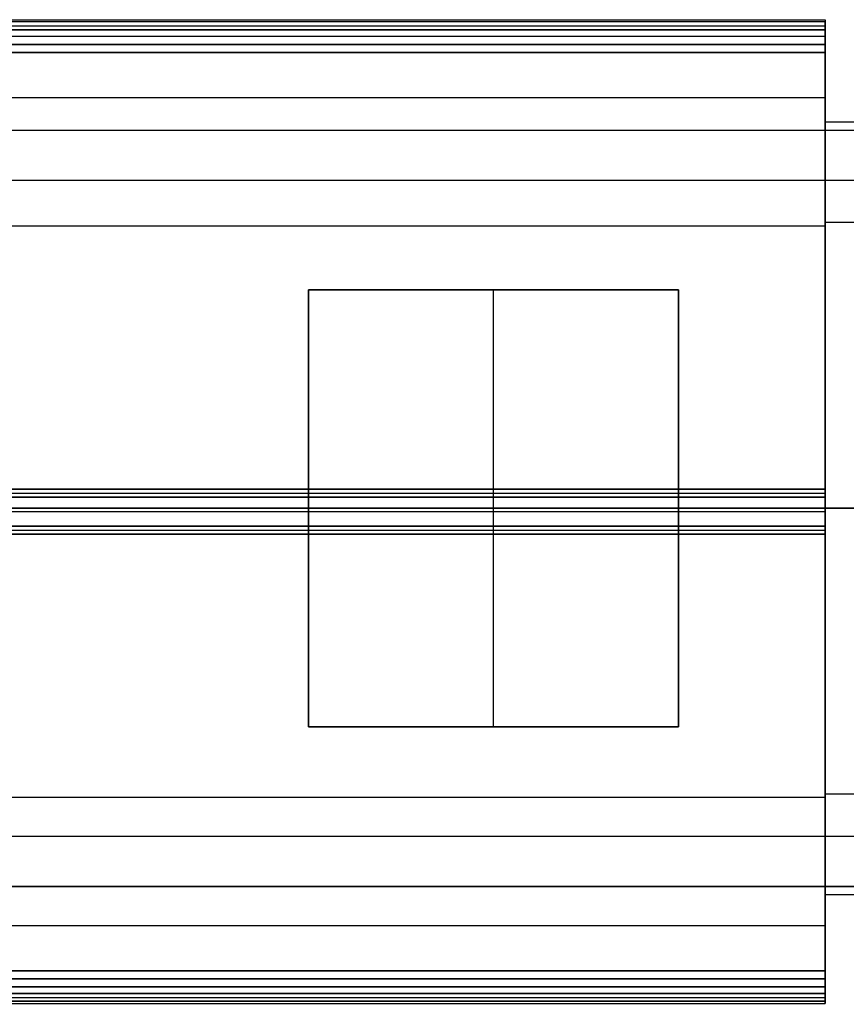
# Model space of a CAD drawing. Header units: millimetres. Extents: x -426 to 406, y -14 to 15.
# Tile 224 of 256: x 276 to 301, y -14 to 15. Entities that reach past the tile are written whole.
import ezdxf

# ---------------------------------------------------------------- set-up
doc = ezdxf.new("R2010")
doc.units = ezdxf.units.MM
doc.layers.add('LUZ', color=7, linetype='Continuous')
doc.layers.add('METAL NEGRO', color=7, linetype='Continuous')

msp = doc.modelspace()

# ---------------------------------------------------------------- linework, layer by layer
at = {"layer": 'LUZ'}
for p, q in [((-300, 15.118, 23.865), (300, 15.118, 23.865)), ((-300, 15.118, 8.455), (300, 15.118, 8.455)), ((-300, 14.567, 24.821), (300, 14.567, 24.821)), ((300, 14.567, 7.5), (-300, 14.567, 7.5)), ((300, 9.17, 16.16), (300, 12.99, 16.16)), ((-300, 1.221, -0.205), (300, 1.221, -0.205)), ((-300, 1.221, 32.526), (300, 1.221, 32.526)), ((-300, 0.67, 7.66), (300, 0.67, 7.66)), ((-300, 0.67, 24.66), (300, 0.67, 24.66)), ((-300, 0.67, 32.981), (300, 0.67, 32.981)), ((-300, 0.67, -0.66), (300, 0.67, -0.66)), ((300, 0.631, -0.659), (300, 0.631, 7.66)), ((300, 0.631, 24.66), (300, 0.631, 32.979)), ((-300, 0.118, -0.205), (300, 0.118, -0.205)), ((-300, 0.118, 32.526), (300, 0.118, 32.526)), ((300, -11.651, 16.16), (300, -7.83, 16.16)), ((300, -11.651, 16.16), (-300, -11.651, 16.16)), ((300, -13.227, 7.5), (-300, -13.227, 7.5)), ((-300, -13.227, 24.821), (300, -13.227, 24.821)), ((-300, -13.779, 8.455), (300, -13.779, 8.455)), ((-300, -13.779, 23.865), (300, -13.779, 23.865)), ((-300, -13.964, 24.321), (300, -13.964, 24.321)), ((-300, -13.964, 8), (300, -13.964, 8))]:
    msp.add_line(p, q, dxfattribs=at)
at = {"layer": 'LUZ', "extrusion": (-1, 0, 0)}
for centre, radius, start, end in [((-14.804, 8, -300), 0.5, 180, 270), ((-14.804, 24.321, -300), 0.5, 180, 210), ((-27.99, 16.16, -300), 15, 360, 30), ((-27.99, 16.16, -300), 15, 330, 0), ((-14.33, -7.5, -300), 15, 30, 90), ((-14.33, 39.821, -300), 15, 270, 330), ((-0.67, 16.16, -300), 8.5, 180, 0), ((-0.67, 16.16, -300), 8.5, 0, 180), ((12.99, -7.5, -300), 15, 90, 150), ((12.99, 39.821, -300), 15, 210, 270), ((26.651, 16.16, -300), 15, 150, 210)]:
    msp.add_arc(centre, radius, start, end, dxfattribs=at)
at = {"layer": 'LUZ', "extrusion": (1, 0, 0)}
for centre, start, end in [((14.804, 24.321, 300), 0, 90), ((14.804, 8, 300), 0, 30), ((0.67, 32.481, 300), 30, 150), ((0.67, -0.16, 300), 210, 330), ((-13.464, 24.321, 300), 90, 210), ((-13.464, 8, 300), 150, 270)]:
    msp.add_arc(centre, 0.5, start, end, dxfattribs=at)
at = {"layer": 'LUZ'}
for points in [[(-300, 15.304, 8), (300, 15.304, 8)], [(-300, 15.304, 24.321), (300, 15.304, 24.321)], [(300, 15.237, 24.071), (-300, 15.237, 24.071)], [(300, 15.237, 8.25), (-300, 15.237, 8.25)], [(300, 15, 23.66), (300, 15.237, 24.071)], [(300, 15.237, 8.25), (300, 15, 8.66)], [(300, 15, 23.66), (-300, 15, 23.66)], [(-300, 15, 8.66), (300, 15, 8.66)], [(300, 14.804, 7.5), (-300, 14.804, 7.5)], [(300, 14.804, 24.821), (-300, 14.804, 24.821)], [(300, 14.804, 24.821), (300, 14.33, 24.821)], [(300, 14.33, 7.5), (300, 14.804, 7.5)], [(-300, 14.33, 24.821), (300, 14.33, 24.821)], [(300, 14.33, 7.5), (-300, 14.33, 7.5)], [(-300, 12.99, 16.16), (300, 12.99, 16.16)], [(-300, 9.17, 16.16), (300, 9.17, 16.16)], [(-300, 1.34), (300, 1.34)], [(300, 1.34, 32.321), (-300, 1.34, 32.321)], [(300, 1.103, -0.41), (300, 1.34)], [(300, 1.34, 32.321), (300, 1.103, 32.731)], [(300, 1.103, -0.41), (-300, 1.103, -0.41)], [(-300, 1.103, 32.731), (300, 1.103, 32.731)], [(-300, 0.237, -0.41), (300, 0.237, -0.41)], [(300, 0.237, 32.731), (-300, 0.237, 32.731)], [(300, 0), (-300, 0)], [(300, 0), (300, 0.237, -0.41)], [(300, 0.237, 32.731), (300, 0, 32.321)], [(-300, 0, 32.321), (300, 0, 32.321)], [(300, -7.83, 16.16), (-300, -7.83, 16.16)], [(-300, -12.99, 7.5), (300, -12.99, 7.5)], [(300, -12.99, 24.821), (-300, -12.99, 24.821)], [(300, -12.99, 24.821), (300, -13.464, 24.821)], [(300, -13.464, 7.5), (300, -12.99, 7.5)], [(300, -13.464, 7.5), (-300, -13.464, 7.5)], [(-300, -13.464, 24.821), (300, -13.464, 24.821)], [(300, -13.66, 8.66), (-300, -13.66, 8.66)], [(-300, -13.66, 23.66), (300, -13.66, 23.66)], [(300, -13.66, 8.66), (300, -13.897, 8.25)], [(300, -13.897, 24.071), (300, -13.66, 23.66)], [(-300, -13.897, 24.071), (300, -13.897, 24.071)], [(300, -13.897, 8.25), (-300, -13.897, 8.25)]]:
    msp.add_open_spline(points, degree=1, dxfattribs=at)
at = {"layer": 'METAL NEGRO'}
for p, q in [((257.44, 12.02, 1109.081), (406.44, 12.02, 1109.081)), ((300, 12.27, 16.16), (300, 9.27, 16.16)), ((284.64, 7.27, 1118.081), (295.64, 7.27, 1118.081)), ((284.64, -5.73, 1118.081), (284.64, 7.27, 1118.081)), ((290.14, -5.73, 1117.831), (290.14, 7.27, 1117.831)), ((290.14, 7.27, 1118.331), (290.14, 7.27, 1117.831)), ((295.64, 7.27, 1118.081), (295.64, -5.73, 1118.081)), ((336.94, 0.77, 1099.831), (257.44, 0.77, 1099.831)), ((259.44, 0.77, 1101.331), (336.94, 0.77, 1101.331)), ((270.54, 0.77, 1118.331), (284.64, 0.77, 1118.331)), ((284.64, 0.77, 1117.831), (295.64, 0.77, 1117.831)), ((284.64, 0.77, 1117.831), (284.64, 0.77, 1118.331)), ((295.64, 0.77, 1118.331), (304.64, 0.77, 1118.331)), ((295.64, 0.77, 1117.831), (295.64, 0.77, 1118.331)), ((305.25, 0.77, 24.66), (300, 0.77, 24.66)), ((305.25, 0.77, 4.66), (300, 0.77, 4.66)), ((305.25, 0.77, 27.66), (300, 0.77, 27.66)), ((300, 0.77, 4.66), (300, 0.77, 7.66)), ((300, 0.77, 24.66), (300, 0.77, 27.66)), ((305.25, 0.77, 7.66), (300, 0.77, 7.66)), ((284.64, -5.73, 1118.081), (295.64, -5.73, 1118.081)), ((290.14, -5.73, 1117.831), (290.14, -5.73, 1118.331)), ((300, -7.73, 16.16), (300, -10.73, 16.16)), ((257.44, -10.48, 1109.081), (406.44, -10.48, 1109.081))]:
    msp.add_line(p, q, dxfattribs=at)
at = {"layer": 'METAL NEGRO', "extrusion": (1, 0, 0)}
for radius, start, end in [(11.5, 180, 0), (11.5, 0, 180), (8.5, 0, 180), (8.5, 180, 0)]:
    msp.add_arc((0.77, 16.16, 300), radius, start, end, dxfattribs=at)
at = {"layer": 'METAL NEGRO'}
for points in [[(257.44, 12.02, 1099.831), (406.44, 12.02, 1099.831)], [(257.44, 12.02, 1118.331), (406.44, 12.02, 1118.331)], [(300, 12.27, 16.16), (301.25, 12.27, 16.16)], [(404.44, 10.52, 1101.331), (259.44, 10.52, 1101.331)], [(301.25, 9.27, 16.16), (300, 9.27, 16.16)], [(284.64, -5.73, 1118.331), (284.64, 7.27, 1118.331)], [(284.64, 7.27, 1118.331), (295.64, 7.27, 1118.331)], [(295.64, 7.27, 1117.831), (284.64, 7.27, 1117.831)], [(284.64, 7.27, 1117.831), (284.64, -5.73, 1117.831)], [(284.64, 7.27, 1118.331), (284.64, 7.27, 1117.831)], [(295.64, 7.27, 1118.331), (295.64, -5.73, 1118.331)], [(295.64, -5.73, 1117.831), (295.64, 7.27, 1117.831)], [(295.64, 7.27, 1117.831), (295.64, 7.27, 1118.331)], [(295.64, -5.73, 1118.331), (284.64, -5.73, 1118.331)], [(284.64, -5.73, 1117.831), (295.64, -5.73, 1117.831)], [(284.64, -5.73, 1117.831), (284.64, -5.73, 1118.331)], [(295.64, -5.73, 1118.331), (295.64, -5.73, 1117.831)], [(300, -7.73, 16.16), (301.25, -7.73, 16.16)], [(259.44, -8.98, 1101.331), (404.44, -8.98, 1101.331)], [(406.44, -10.48, 1099.831), (257.44, -10.48, 1099.831)], [(257.44, -10.48, 1118.331), (406.44, -10.48, 1118.331)], [(301.25, -10.73, 16.16), (300, -10.73, 16.16)]]:
    msp.add_open_spline(points, degree=1, dxfattribs=at)

doc.saveas('drawing.dxf')
